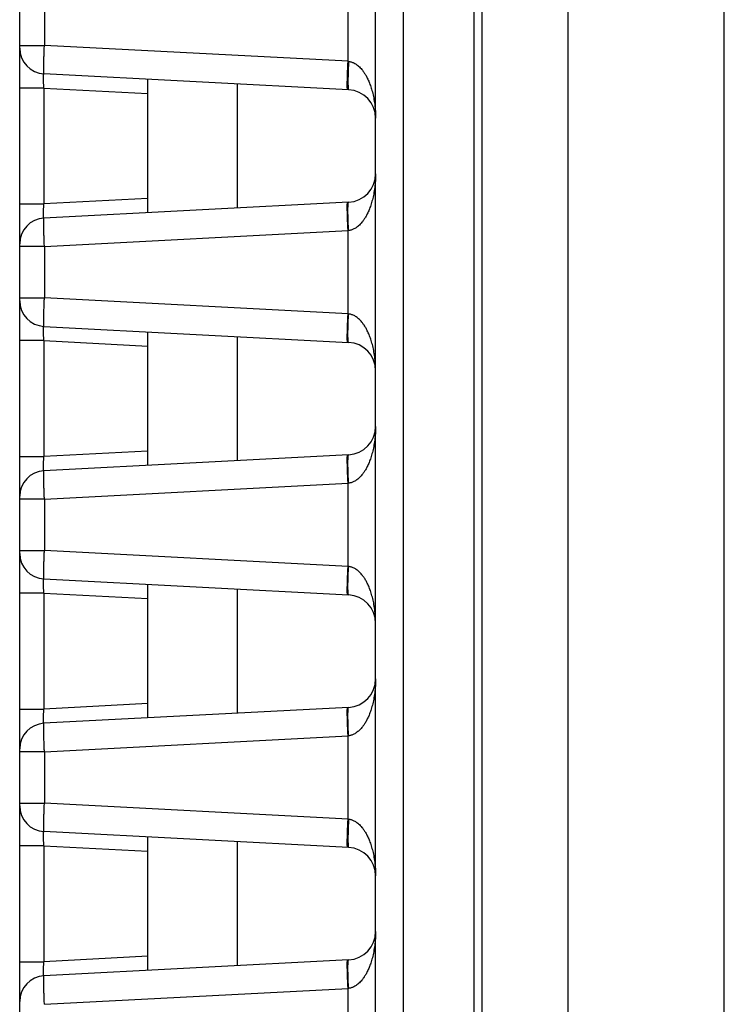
# Model space of a CAD drawing. Header units: inches. Extents: x 0 to 34, y 0 to 22.
# Tile 46 of 93: x 14.974 to 15.469, y 11.515 to 12.207. Entities that reach past the tile are written whole.
import ezdxf

# ---------------------------------------------------------------- set-up
doc = ezdxf.new("R2010")
doc.units = ezdxf.units.IN
doc.header["$LTSCALE"] = 1.87
doc.header["$MEASUREMENT"] = 0
doc.layers.get('0').update_dxf_attribs({"linetype": 'CONTINUOUS'})

msp = doc.modelspace()

# ---------------------------------------------------------------- linework, layer by layer
at = {"color": 7, "linetype": 'CONTINUOUS'}
for p, q in [((15.29852, 8.62732), (15.29852, 13.40702)), ((15.29252, 13.37372), (15.29252, 8.6601)), ((15.35852, 13.1896), (15.35852, 8.59836)), ((15.22352, 11.27937), (15.22352, 13.04392)), ((15.46852, 11.12521), (15.46852, 13.04521)), ((15.24282, 12.98975), (15.24282, 11.26417)), ((14.97352, 11.02747), (14.97352, 12.93102)), ((15.20422, 12.17797), (15.20422, 12.23645)), ((14.99089, 12.22527), (14.99089, 12.18915)), ((14.97352, 12.18915), (14.99089, 12.18915)), ((15.20422, 12.17797), (14.99089, 12.18915)), ((15.20456, 12.17793), (15.20422, 12.17797)), ((15.20456, 12.15796), (14.99058, 12.16917)), ((15.06352, 12.07156), (15.06352, 12.16535)), ((14.99058, 12.15919), (14.97352, 12.15919)), ((14.99058, 12.15919), (14.99058, 12.07773)), ((14.99058, 12.15919), (15.06352, 12.15537)), ((15.12652, 12.07486), (15.12652, 12.16205)), ((15.06352, 12.08155), (14.99058, 12.07773)), ((14.97352, 12.07773), (14.99058, 12.07773)), ((15.20456, 12.07895), (14.99058, 12.06774)), ((14.99089, 12.04777), (15.20422, 12.05895)), ((15.20422, 12.05895), (15.20456, 12.05898)), ((15.20422, 12.00047), (15.20422, 12.05895)), ((14.99089, 12.04777), (14.97352, 12.04777)), ((14.99089, 12.04777), (14.99089, 12.01165)), ((14.97352, 12.01165), (14.99089, 12.01165)), ((15.20422, 12.00047), (14.99089, 12.01165)), ((15.20456, 12.00043), (15.20422, 12.00047)), ((14.99058, 11.99167), (15.20456, 11.98046)), ((15.06352, 11.89406), (15.06352, 11.98785)), ((15.12652, 11.89736), (15.12652, 11.98455)), ((14.99058, 11.98169), (14.97352, 11.98169)), ((14.99058, 11.98169), (14.99058, 11.90023)), ((14.99058, 11.98169), (15.06352, 11.97787)), ((15.06352, 11.90405), (14.99058, 11.90023)), ((15.20456, 11.90145), (14.99058, 11.89024)), ((14.97352, 11.90023), (14.99058, 11.90023)), ((14.99089, 11.87027), (15.20422, 11.88145)), ((15.20422, 11.88145), (15.20456, 11.88148)), ((15.20422, 11.82297), (15.20422, 11.88145)), ((14.99089, 11.87027), (14.97352, 11.87027)), ((14.99089, 11.87027), (14.99089, 11.83415)), ((14.97352, 11.83415), (14.99089, 11.83415)), ((15.20422, 11.82297), (14.99089, 11.83415)), ((15.20456, 11.82293), (15.20422, 11.82297)), ((14.99058, 11.81417), (15.20456, 11.80296)), ((15.06352, 11.71656), (15.06352, 11.81035)), ((15.12652, 11.71986), (15.12652, 11.80705)), ((14.99058, 11.80419), (14.97352, 11.80419)), ((14.99058, 11.80419), (14.99058, 11.72273)), ((14.99058, 11.80419), (15.06352, 11.80037)), ((14.97352, 11.72273), (14.99058, 11.72273)), ((15.06352, 11.72655), (14.99058, 11.72273)), ((15.20456, 11.72395), (14.99058, 11.71274)), ((14.99089, 11.69277), (15.20422, 11.70395)), ((15.20422, 11.70395), (15.20456, 11.70398)), ((15.20422, 11.64547), (15.20422, 11.70395)), ((14.99089, 11.69277), (14.97352, 11.69277)), ((14.99089, 11.69277), (14.99089, 11.65665)), ((14.97352, 11.65665), (14.99089, 11.65665)), ((15.20422, 11.64547), (14.99089, 11.65665)), ((15.20456, 11.64543), (15.20422, 11.64547)), ((15.20456, 11.62546), (14.99058, 11.63667)), ((15.06352, 11.53906), (15.06352, 11.63285)), ((14.99058, 11.62669), (14.97352, 11.62669)), ((14.99058, 11.62669), (14.99058, 11.54523)), ((14.99058, 11.62669), (15.06352, 11.62287)), ((15.12652, 11.54236), (15.12652, 11.62955)), ((15.06352, 11.54905), (14.99058, 11.54523)), ((14.97352, 11.54523), (14.99058, 11.54523)), ((15.20456, 11.54645), (14.99058, 11.53524)), ((14.99089, 11.51527), (15.20422, 11.52645)), ((15.20422, 11.52645), (15.20456, 11.52648)), ((15.20422, 11.28191), (15.20422, 11.52645))]:
    msp.add_line(p, q, dxfattribs=at)
for centre, radius, start, end in [((14.99152, 12.18715), 0.018, 180, 267), ((15.20352, 12.13799), 0.02, 0, 87), ((15.20352, 12.09893), 0.02, 273, 360), ((14.99152, 12.04976), 0.018, 93, 180), ((14.99152, 12.00965), 0.018, 180, 267), ((15.20352, 11.96049), 0.02, 0, 87), ((15.20352, 11.92143), 0.02, 273, 360), ((14.99152, 11.87226), 0.018, 93, 180), ((14.99152, 11.83215), 0.018, 180, 267), ((15.20352, 11.78299), 0.02, 0, 87), ((15.20352, 11.74393), 0.02, 273, 360), ((14.99152, 11.69476), 0.018, 93, 180), ((14.99152, 11.65465), 0.018, 180, 267), ((15.20352, 11.60549), 0.02, 0, 87), ((15.20352, 11.56643), 0.02, 273, 360), ((14.99152, 11.51726), 0.018, 93, 180)]:
    msp.add_arc(centre, radius, start, end, dxfattribs=at)
for points, knots in [([(14.99058, 12.16917), (14.99055, 12.16918), (14.99051, 12.1693), (14.99048, 12.16948), (14.99044, 12.16984), (14.99042, 12.17031), (14.9904, 12.17091), (14.99039, 12.17163), (14.99039, 12.17248), (14.99039, 12.17343), (14.9904, 12.1745), (14.99042, 12.17566), (14.99044, 12.17692), (14.99048, 12.17826), (14.99052, 12.17967), (14.99057, 12.18115), (14.99062, 12.18268), (14.99068, 12.18426), (14.99074, 12.18587), (14.99081, 12.1875), (14.99086, 12.1886), (14.99089, 12.18915)], [0, 0, 0, 0, 0.004282, 0.014815, 0.031934, 0.055599, 0.085673, 0.121968, 0.164243, 0.212213, 0.265549, 0.32389, 0.386847, 0.453993, 0.524867, 0.598979, 0.67583, 0.754899, 0.835652, 0.917543, 1, 1, 1, 1]), ([(15.20387, 12.158), (15.20384, 12.158), (15.20379, 12.15812), (15.20376, 12.15831), (15.20372, 12.15866), (15.20369, 12.15913), (15.20367, 12.15973), (15.20366, 12.16045), (15.20366, 12.1613), (15.20366, 12.16226), (15.20367, 12.16332), (15.20369, 12.16449), (15.20372, 12.16574), (15.20376, 12.16708), (15.2038, 12.1685), (15.20386, 12.16997), (15.20391, 12.17151), (15.20398, 12.17308), (15.20405, 12.17469), (15.20413, 12.17633), (15.20419, 12.17742), (15.20422, 12.17797)], [0, 0, 0, 0, 0.004451, 0.015033, 0.032179, 0.055858, 0.085935, 0.122219, 0.164474, 0.212429, 0.265765, 0.324114, 0.387068, 0.454188, 0.525024, 0.599107, 0.675944, 0.755012, 0.835764, 0.917625, 1, 1, 1, 1]), ([(15.20456, 12.17793), (15.20454, 12.17738), (15.20448, 12.17629), (15.20441, 12.17466), (15.20434, 12.17305), (15.20428, 12.17147), (15.20423, 12.16994), (15.20419, 12.16846), (15.20416, 12.16705), (15.20414, 12.16571), (15.20413, 12.16446), (15.20413, 12.16329), (15.20414, 12.16223), (15.20416, 12.16127), (15.20419, 12.16043), (15.20423, 12.1597), (15.20428, 12.1591), (15.20433, 12.15863), (15.2044, 12.15828), (15.20445, 12.15807), (15.20453, 12.15796), (15.20456, 12.15796)], [0, 0, 0, 0, 0.082256, 0.163994, 0.244595, 0.323476, 0.400093, 0.473941, 0.54455, 0.611479, 0.674275, 0.73249, 0.78571, 0.833571, 0.875776, 0.91207, 0.942228, 0.966068, 0.983479, 0.99452, 1, 1, 1, 1]), ([(15.20456, 12.17793), (15.20487, 12.1779), (15.20549, 12.17781), (15.20643, 12.17758), (15.2074, 12.17724), (15.2084, 12.1768), (15.20944, 12.17621), (15.21052, 12.17548), (15.21165, 12.17456), (15.21282, 12.17343), (15.21404, 12.17205), (15.21529, 12.17038), (15.21655, 12.16839), (15.21782, 12.16602), (15.21907, 12.16324), (15.22026, 12.16), (15.22134, 12.1563), (15.22227, 12.15216), (15.22297, 12.14766), (15.22342, 12.14289), (15.22352, 12.13964), (15.22352, 12.13799)], [0, 0, 0, 0, 0.019403, 0.039672, 0.061165, 0.084214, 0.10912, 0.136428, 0.166838, 0.201015, 0.2396, 0.283282, 0.332801, 0.388984, 0.452931, 0.525619, 0.607281, 0.697038, 0.793762, 0.895565, 1, 1, 1, 1]), ([(14.99058, 12.15919), (14.99055, 12.15952), (14.99049, 12.16017), (14.99041, 12.16115), (14.99034, 12.1621), (14.99029, 12.16302), (14.99024, 12.16391), (14.99021, 12.16474), (14.99019, 12.16553), (14.99019, 12.16625), (14.99019, 12.1669), (14.99021, 12.16748), (14.99024, 12.16798), (14.99028, 12.1684), (14.99033, 12.16873), (14.9904, 12.16896), (14.99046, 12.16912), (14.99054, 12.16918), (14.99058, 12.16917)], [0, 0, 0, 0, 0.098648, 0.195849, 0.290749, 0.38252, 0.470369, 0.553535, 0.631301, 0.70299, 0.767965, 0.825624, 0.875441, 0.916984, 0.949956, 0.974259, 0.990237, 1, 1, 1, 1]), ([(15.22352, 12.09893), (15.22352, 12.09728), (15.22342, 12.09402), (15.22297, 12.08925), (15.22227, 12.08475), (15.22134, 12.08061), (15.22026, 12.07691), (15.21907, 12.07367), (15.21782, 12.07089), (15.21655, 12.06853), (15.21529, 12.06654), (15.21404, 12.06487), (15.21282, 12.06349), (15.21165, 12.06235), (15.21052, 12.06144), (15.20944, 12.0607), (15.2084, 12.06012), (15.2074, 12.05967), (15.20643, 12.05934), (15.20549, 12.05911), (15.20487, 12.05901), (15.20456, 12.05898)], [0, 0, 0, 0, 0.104441, 0.206247, 0.302972, 0.392731, 0.474392, 0.547073, 0.611014, 0.667192, 0.71671, 0.760392, 0.798977, 0.833155, 0.863568, 0.890876, 0.915784, 0.938833, 0.960327, 0.980595, 1, 1, 1, 1]), ([(14.99058, 12.06774), (14.99054, 12.06774), (14.99046, 12.06779), (14.9904, 12.06795), (14.99033, 12.06819), (14.99028, 12.06852), (14.99024, 12.06893), (14.99021, 12.06943), (14.99019, 12.07001), (14.99019, 12.07066), (14.99019, 12.07138), (14.99021, 12.07217), (14.99024, 12.073), (14.99029, 12.07389), (14.99034, 12.07481), (14.99041, 12.07576), (14.99049, 12.07674), (14.99055, 12.0774), (14.99058, 12.07773)], [0, 0, 0, 0, 0.009757, 0.025721, 0.050012, 0.08295, 0.124418, 0.174118, 0.23165, 0.296538, 0.368229, 0.446076, 0.529365, 0.617318, 0.70914, 0.804056, 0.90128, 1, 1, 1, 1]), ([(15.20422, 12.05895), (15.20419, 12.05949), (15.20413, 12.06059), (15.20405, 12.06222), (15.20398, 12.06383), (15.20391, 12.06541), (15.20386, 12.06694), (15.2038, 12.06842), (15.20376, 12.06983), (15.20372, 12.07117), (15.20369, 12.07243), (15.20367, 12.07359), (15.20366, 12.07466), (15.20366, 12.07562), (15.20366, 12.07646), (15.20367, 12.07718), (15.20369, 12.07779), (15.20372, 12.07825), (15.20376, 12.07861), (15.20379, 12.07879), (15.20384, 12.07892), (15.20387, 12.07892)], [0, 0, 0, 0, 0.08238, 0.164241, 0.244989, 0.324052, 0.400883, 0.474964, 0.545801, 0.612928, 0.675887, 0.734235, 0.787568, 0.835519, 0.877774, 0.91406, 0.944141, 0.967822, 0.984968, 0.995549, 1, 1, 1, 1]), ([(15.20456, 12.05898), (15.20454, 12.05953), (15.20448, 12.06063), (15.20441, 12.06226), (15.20434, 12.06387), (15.20428, 12.06544), (15.20423, 12.06698), (15.20419, 12.06845), (15.20416, 12.06986), (15.20414, 12.0712), (15.20413, 12.07246), (15.20413, 12.07362), (15.20414, 12.07469), (15.20416, 12.07564), (15.20419, 12.07649), (15.20423, 12.07721), (15.20428, 12.07782), (15.20433, 12.07829), (15.2044, 12.07864), (15.20445, 12.07885), (15.20453, 12.07895), (15.20456, 12.07895)], [0, 0, 0, 0, 0.082254, 0.163991, 0.244592, 0.323472, 0.400089, 0.473937, 0.544546, 0.611475, 0.674271, 0.732486, 0.785706, 0.833567, 0.875773, 0.912067, 0.942226, 0.966066, 0.983479, 0.99452, 1, 1, 1, 1]), ([(14.99089, 12.04777), (14.99086, 12.04831), (14.99081, 12.04941), (14.99074, 12.05104), (14.99068, 12.05265), (14.99062, 12.05423), (14.99057, 12.05576), (14.99052, 12.05724), (14.99048, 12.05866), (14.99044, 12.06), (14.99042, 12.06125), (14.9904, 12.06242), (14.99039, 12.06348), (14.99039, 12.06444), (14.99039, 12.06528), (14.9904, 12.06601), (14.99042, 12.06661), (14.99044, 12.06707), (14.99048, 12.06743), (14.99051, 12.06761), (14.99055, 12.06774), (14.99058, 12.06774)], [0, 0, 0, 0, 0.082457, 0.164348, 0.245101, 0.32417, 0.401021, 0.475133, 0.546007, 0.613153, 0.67611, 0.734451, 0.787787, 0.835757, 0.878033, 0.914327, 0.944402, 0.968066, 0.985185, 0.995718, 1, 1, 1, 1]), ([(14.99058, 11.99167), (14.99055, 11.99168), (14.99051, 11.9918), (14.99048, 11.99198), (14.99044, 11.99234), (14.99042, 11.99281), (14.9904, 11.99341), (14.99039, 11.99413), (14.99039, 11.99498), (14.99039, 11.99593), (14.9904, 11.997), (14.99042, 11.99816), (14.99044, 11.99942), (14.99048, 12.00076), (14.99052, 12.00217), (14.99057, 12.00365), (14.99062, 12.00518), (14.99068, 12.00676), (14.99074, 12.00837), (14.99081, 12.01), (14.99086, 12.0111), (14.99089, 12.01165)], [0, 0, 0, 0, 0.004281, 0.014814, 0.031934, 0.055598, 0.085673, 0.121968, 0.164243, 0.212213, 0.26555, 0.323891, 0.386847, 0.453993, 0.524867, 0.59898, 0.67583, 0.754898, 0.835649, 0.917538, 1, 1, 1, 1]), ([(15.20387, 11.9805), (15.20384, 11.9805), (15.20379, 11.98062), (15.20376, 11.98081), (15.20372, 11.98116), (15.20369, 11.98163), (15.20367, 11.98223), (15.20366, 11.98295), (15.20366, 11.9838), (15.20366, 11.98476), (15.20367, 11.98582), (15.20369, 11.98699), (15.20372, 11.98824), (15.20376, 11.98958), (15.2038, 11.991), (15.20386, 11.99247), (15.20391, 11.99401), (15.20398, 11.99558), (15.20405, 11.99719), (15.20413, 11.99883), (15.20419, 11.99992), (15.20422, 12.00047)], [0, 0, 0, 0, 0.004451, 0.015033, 0.032179, 0.055858, 0.085935, 0.122219, 0.164474, 0.212428, 0.265764, 0.324113, 0.387068, 0.454188, 0.525023, 0.599107, 0.675943, 0.755012, 0.835763, 0.917624, 1, 1, 1, 1]), ([(15.20457, 11.98046), (15.20453, 11.98046), (15.20445, 11.98057), (15.2044, 11.98078), (15.20433, 11.98113), (15.20428, 11.9816), (15.20423, 11.9822), (15.20419, 11.98293), (15.20416, 11.98377), (15.20414, 11.98473), (15.20413, 11.98579), (15.20413, 11.98696), (15.20414, 11.98821), (15.20416, 11.98955), (15.20419, 11.99096), (15.20423, 11.99244), (15.20428, 11.99397), (15.20434, 11.99555), (15.20441, 11.99716), (15.20448, 11.99879), (15.20454, 11.99988), (15.20457, 12.00043)], [0, 0, 0, 0, 0.005474, 0.016514, 0.033926, 0.057763, 0.087918, 0.124209, 0.166414, 0.214278, 0.2675, 0.325713, 0.388504, 0.455425, 0.526032, 0.599883, 0.676507, 0.755396, 0.836004, 0.917745, 1, 1, 1, 1]), ([(15.22352, 11.96049), (15.22352, 11.96214), (15.22342, 11.96541), (15.22297, 11.97018), (15.22226, 11.97469), (15.22134, 11.97882), (15.22025, 11.98252), (15.21907, 11.98575), (15.21782, 11.98852), (15.21656, 11.99087), (15.2153, 11.99286), (15.21406, 11.99452), (15.21285, 11.9959), (15.21168, 11.99703), (15.21055, 11.99795), (15.20947, 11.99869), (15.20843, 11.99928), (15.20743, 11.99973), (15.20645, 12.00007), (15.2055, 12.0003), (15.20487, 12.0004), (15.20456, 12.00043)], [0, 0, 0, 0, 0.104793, 0.206736, 0.303497, 0.393213, 0.474752, 0.547222, 0.610921, 0.666883, 0.716187, 0.759656, 0.79809, 0.832238, 0.8627, 0.890077, 0.915055, 0.938211, 0.959866, 0.980343, 1, 1, 1, 1]), ([(14.99058, 11.98169), (14.99055, 11.98202), (14.99049, 11.98267), (14.99041, 11.98365), (14.99034, 11.9846), (14.99029, 11.98552), (14.99024, 11.98641), (14.99021, 11.98724), (14.99019, 11.98803), (14.99019, 11.98875), (14.99019, 11.9894), (14.99021, 11.98998), (14.99024, 11.99048), (14.99028, 11.9909), (14.99033, 11.99123), (14.9904, 11.99146), (14.99046, 11.99162), (14.99054, 11.99168), (14.99058, 11.99167)], [0, 0, 0, 0, 0.098648, 0.195849, 0.290749, 0.38252, 0.470369, 0.553535, 0.631301, 0.70299, 0.767965, 0.825624, 0.875441, 0.916984, 0.949956, 0.974259, 0.990237, 1, 1, 1, 1]), ([(15.22352, 11.92143), (15.22352, 11.91978), (15.22342, 11.91652), (15.22297, 11.91175), (15.22227, 11.90725), (15.22134, 11.90311), (15.22026, 11.89941), (15.21907, 11.89617), (15.21782, 11.89339), (15.21655, 11.89103), (15.21529, 11.88904), (15.21404, 11.88737), (15.21282, 11.88599), (15.21165, 11.88485), (15.21052, 11.88394), (15.20944, 11.8832), (15.2084, 11.88262), (15.2074, 11.88217), (15.20643, 11.88184), (15.20549, 11.88161), (15.20487, 11.88151), (15.20456, 11.88148)], [0, 0, 0, 0, 0.104441, 0.206247, 0.302972, 0.392731, 0.474392, 0.547073, 0.611014, 0.667192, 0.71671, 0.760392, 0.798977, 0.833155, 0.863568, 0.890876, 0.915784, 0.938833, 0.960327, 0.980595, 1, 1, 1, 1]), ([(15.20422, 11.88145), (15.20419, 11.88199), (15.20413, 11.88309), (15.20405, 11.88472), (15.20398, 11.88633), (15.20391, 11.88791), (15.20386, 11.88944), (15.2038, 11.89092), (15.20376, 11.89233), (15.20372, 11.89367), (15.20369, 11.89493), (15.20367, 11.89609), (15.20366, 11.89716), (15.20366, 11.89812), (15.20366, 11.89896), (15.20367, 11.89968), (15.20369, 11.90029), (15.20372, 11.90075), (15.20376, 11.90111), (15.20379, 11.90129), (15.20384, 11.90142), (15.20387, 11.90142)], [0, 0, 0, 0, 0.08238, 0.164241, 0.244989, 0.324052, 0.400883, 0.474964, 0.545801, 0.612928, 0.675887, 0.734235, 0.787568, 0.835519, 0.877774, 0.91406, 0.944141, 0.967822, 0.984968, 0.995549, 1, 1, 1, 1]), ([(15.20456, 11.88148), (15.20454, 11.88203), (15.20448, 11.88313), (15.20441, 11.88476), (15.20434, 11.88637), (15.20428, 11.88794), (15.20423, 11.88948), (15.20419, 11.89095), (15.20416, 11.89236), (15.20414, 11.8937), (15.20413, 11.89496), (15.20413, 11.89612), (15.20414, 11.89719), (15.20416, 11.89814), (15.20419, 11.89899), (15.20423, 11.89971), (15.20428, 11.90032), (15.20433, 11.90079), (15.2044, 11.90114), (15.20445, 11.90135), (15.20453, 11.90145), (15.20456, 11.90145)], [0, 0, 0, 0, 0.082254, 0.163991, 0.244592, 0.323472, 0.400089, 0.473937, 0.544546, 0.611475, 0.674271, 0.732486, 0.785706, 0.833567, 0.875773, 0.912067, 0.942226, 0.966066, 0.983479, 0.99452, 1, 1, 1, 1]), ([(14.99058, 11.89024), (14.99054, 11.89024), (14.99046, 11.89029), (14.9904, 11.89045), (14.99033, 11.89069), (14.99028, 11.89102), (14.99024, 11.89143), (14.99021, 11.89193), (14.99019, 11.89251), (14.99019, 11.89316), (14.99019, 11.89388), (14.99021, 11.89467), (14.99024, 11.8955), (14.99029, 11.89639), (14.99034, 11.89731), (14.99041, 11.89826), (14.99049, 11.89924), (14.99055, 11.8999), (14.99058, 11.90023)], [0, 0, 0, 0, 0.009757, 0.025721, 0.050012, 0.08295, 0.124418, 0.174118, 0.23165, 0.296538, 0.368229, 0.446076, 0.529365, 0.617318, 0.70914, 0.804056, 0.90128, 1, 1, 1, 1]), ([(14.99089, 11.87027), (14.99086, 11.87081), (14.99081, 11.87191), (14.99074, 11.87354), (14.99068, 11.87515), (14.99062, 11.87673), (14.99057, 11.87826), (14.99052, 11.87974), (14.99048, 11.88116), (14.99044, 11.8825), (14.99042, 11.88375), (14.9904, 11.88492), (14.99039, 11.88598), (14.99039, 11.88694), (14.99039, 11.88778), (14.9904, 11.88851), (14.99042, 11.88911), (14.99044, 11.88957), (14.99048, 11.88993), (14.99051, 11.89011), (14.99055, 11.89024), (14.99058, 11.89024)], [0, 0, 0, 0, 0.082457, 0.164348, 0.245101, 0.32417, 0.401021, 0.475133, 0.546007, 0.613153, 0.67611, 0.734451, 0.787787, 0.835757, 0.878033, 0.914327, 0.944402, 0.968066, 0.985185, 0.995718, 1, 1, 1, 1]), ([(14.99058, 11.81417), (14.99055, 11.81418), (14.99051, 11.8143), (14.99048, 11.81448), (14.99044, 11.81484), (14.99042, 11.81531), (14.9904, 11.81591), (14.99039, 11.81663), (14.99039, 11.81748), (14.99039, 11.81843), (14.9904, 11.8195), (14.99042, 11.82066), (14.99044, 11.82192), (14.99048, 11.82326), (14.99052, 11.82467), (14.99057, 11.82615), (14.99062, 11.82768), (14.99068, 11.82926), (14.99074, 11.83087), (14.99081, 11.8325), (14.99086, 11.8336), (14.99089, 11.83415)], [0, 0, 0, 0, 0.004281, 0.014814, 0.031934, 0.055598, 0.085673, 0.121968, 0.164243, 0.212213, 0.26555, 0.323891, 0.386847, 0.453993, 0.524867, 0.59898, 0.67583, 0.754898, 0.835649, 0.917538, 1, 1, 1, 1]), ([(15.20387, 11.803), (15.20384, 11.803), (15.20379, 11.80312), (15.20376, 11.80331), (15.20372, 11.80366), (15.20369, 11.80413), (15.20367, 11.80473), (15.20366, 11.80545), (15.20366, 11.8063), (15.20366, 11.80726), (15.20367, 11.80832), (15.20369, 11.80949), (15.20372, 11.81074), (15.20376, 11.81208), (15.2038, 11.8135), (15.20386, 11.81497), (15.20391, 11.81651), (15.20398, 11.81808), (15.20405, 11.81969), (15.20413, 11.82133), (15.20419, 11.82242), (15.20422, 11.82297)], [0, 0, 0, 0, 0.004451, 0.015033, 0.032179, 0.055858, 0.085935, 0.122219, 0.164474, 0.212428, 0.265764, 0.324113, 0.387068, 0.454188, 0.525023, 0.599107, 0.675943, 0.755012, 0.835763, 0.917624, 1, 1, 1, 1]), ([(15.20457, 11.80296), (15.20453, 11.80296), (15.20445, 11.80307), (15.2044, 11.80328), (15.20433, 11.80363), (15.20428, 11.8041), (15.20423, 11.8047), (15.20419, 11.80543), (15.20416, 11.80627), (15.20414, 11.80723), (15.20413, 11.80829), (15.20413, 11.80946), (15.20414, 11.81071), (15.20416, 11.81205), (15.20419, 11.81346), (15.20423, 11.81494), (15.20428, 11.81647), (15.20434, 11.81805), (15.20441, 11.81966), (15.20448, 11.82129), (15.20454, 11.82238), (15.20457, 11.82293)], [0, 0, 0, 0, 0.005474, 0.016514, 0.033926, 0.057763, 0.087918, 0.124209, 0.166414, 0.214278, 0.2675, 0.325713, 0.388504, 0.455425, 0.526032, 0.599883, 0.676507, 0.755396, 0.836004, 0.917745, 1, 1, 1, 1]), ([(15.22352, 11.78299), (15.22352, 11.78464), (15.22342, 11.78791), (15.22297, 11.79268), (15.22226, 11.79719), (15.22134, 11.80132), (15.22025, 11.80502), (15.21907, 11.80825), (15.21782, 11.81102), (15.21656, 11.81337), (15.2153, 11.81536), (15.21406, 11.81702), (15.21285, 11.8184), (15.21168, 11.81953), (15.21055, 11.82045), (15.20947, 11.82119), (15.20843, 11.82178), (15.20743, 11.82223), (15.20645, 11.82257), (15.2055, 11.8228), (15.20487, 11.8229), (15.20456, 11.82293)], [0, 0, 0, 0, 0.104793, 0.206736, 0.303497, 0.393213, 0.474752, 0.547222, 0.610921, 0.666883, 0.716187, 0.759656, 0.79809, 0.832238, 0.8627, 0.890077, 0.915055, 0.938211, 0.959866, 0.980343, 1, 1, 1, 1]), ([(14.99058, 11.80419), (14.99055, 11.80452), (14.99049, 11.80517), (14.99041, 11.80615), (14.99034, 11.8071), (14.99029, 11.80802), (14.99024, 11.80891), (14.99021, 11.80974), (14.99019, 11.81053), (14.99019, 11.81125), (14.99019, 11.8119), (14.99021, 11.81248), (14.99024, 11.81298), (14.99028, 11.8134), (14.99033, 11.81373), (14.9904, 11.81396), (14.99046, 11.81412), (14.99054, 11.81418), (14.99058, 11.81417)], [0, 0, 0, 0, 0.098648, 0.195849, 0.290749, 0.38252, 0.470369, 0.553535, 0.631301, 0.70299, 0.767965, 0.825624, 0.875441, 0.916984, 0.949956, 0.974259, 0.990237, 1, 1, 1, 1]), ([(15.22352, 11.74393), (15.22352, 11.74228), (15.22342, 11.73902), (15.22297, 11.73425), (15.22227, 11.72975), (15.22134, 11.72561), (15.22026, 11.72191), (15.21907, 11.71867), (15.21782, 11.71589), (15.21655, 11.71353), (15.21529, 11.71154), (15.21404, 11.70987), (15.21282, 11.70849), (15.21165, 11.70735), (15.21052, 11.70644), (15.20944, 11.7057), (15.2084, 11.70512), (15.2074, 11.70467), (15.20643, 11.70434), (15.20549, 11.70411), (15.20487, 11.70401), (15.20456, 11.70398)], [0, 0, 0, 0, 0.104441, 0.206247, 0.302972, 0.392731, 0.474392, 0.547073, 0.611014, 0.667192, 0.71671, 0.760392, 0.798977, 0.833155, 0.863568, 0.890876, 0.915784, 0.938833, 0.960327, 0.980595, 1, 1, 1, 1]), ([(14.99058, 11.71274), (14.99054, 11.71274), (14.99046, 11.71279), (14.9904, 11.71295), (14.99033, 11.71319), (14.99028, 11.71352), (14.99024, 11.71393), (14.99021, 11.71443), (14.99019, 11.71501), (14.99019, 11.71566), (14.99019, 11.71638), (14.99021, 11.71717), (14.99024, 11.718), (14.99029, 11.71889), (14.99034, 11.71981), (14.99041, 11.72076), (14.99049, 11.72174), (14.99055, 11.7224), (14.99058, 11.72273)], [0, 0, 0, 0, 0.009757, 0.025721, 0.050012, 0.08295, 0.124418, 0.174118, 0.23165, 0.296538, 0.368229, 0.446076, 0.529365, 0.617318, 0.70914, 0.804056, 0.90128, 1, 1, 1, 1]), ([(15.20422, 11.70395), (15.20419, 11.70449), (15.20413, 11.70559), (15.20405, 11.70722), (15.20398, 11.70883), (15.20391, 11.71041), (15.20386, 11.71194), (15.2038, 11.71342), (15.20376, 11.71483), (15.20372, 11.71617), (15.20369, 11.71743), (15.20367, 11.71859), (15.20366, 11.71966), (15.20366, 11.72062), (15.20366, 11.72146), (15.20367, 11.72218), (15.20369, 11.72279), (15.20372, 11.72325), (15.20376, 11.72361), (15.20379, 11.72379), (15.20384, 11.72392), (15.20387, 11.72392)], [0, 0, 0, 0, 0.08238, 0.164241, 0.244989, 0.324052, 0.400883, 0.474964, 0.545801, 0.612928, 0.675887, 0.734235, 0.787568, 0.835519, 0.877774, 0.91406, 0.944141, 0.967822, 0.984968, 0.995549, 1, 1, 1, 1]), ([(15.20456, 11.70398), (15.20454, 11.70453), (15.20448, 11.70563), (15.20441, 11.70726), (15.20434, 11.70887), (15.20428, 11.71044), (15.20423, 11.71198), (15.20419, 11.71345), (15.20416, 11.71486), (15.20414, 11.7162), (15.20413, 11.71746), (15.20413, 11.71862), (15.20414, 11.71969), (15.20416, 11.72064), (15.20419, 11.72149), (15.20423, 11.72221), (15.20428, 11.72282), (15.20433, 11.72329), (15.2044, 11.72364), (15.20445, 11.72385), (15.20453, 11.72395), (15.20456, 11.72395)], [0, 0, 0, 0, 0.082254, 0.163991, 0.244592, 0.323472, 0.400089, 0.473937, 0.544546, 0.611475, 0.674271, 0.732486, 0.785706, 0.833567, 0.875773, 0.912067, 0.942226, 0.966066, 0.983479, 0.99452, 1, 1, 1, 1]), ([(14.99089, 11.69277), (14.99086, 11.69331), (14.99081, 11.69441), (14.99074, 11.69604), (14.99068, 11.69765), (14.99062, 11.69923), (14.99057, 11.70076), (14.99052, 11.70224), (14.99048, 11.70366), (14.99044, 11.705), (14.99042, 11.70625), (14.9904, 11.70742), (14.99039, 11.70848), (14.99039, 11.70944), (14.99039, 11.71028), (14.9904, 11.71101), (14.99042, 11.71161), (14.99044, 11.71207), (14.99048, 11.71243), (14.99051, 11.71261), (14.99055, 11.71274), (14.99058, 11.71274)], [0, 0, 0, 0, 0.082457, 0.164348, 0.245101, 0.32417, 0.401021, 0.475133, 0.546007, 0.613153, 0.67611, 0.734451, 0.787787, 0.835757, 0.878033, 0.914327, 0.944402, 0.968066, 0.985185, 0.995718, 1, 1, 1, 1]), ([(14.99058, 11.63667), (14.99055, 11.63668), (14.99051, 11.6368), (14.99048, 11.63698), (14.99044, 11.63734), (14.99042, 11.63781), (14.9904, 11.63841), (14.99039, 11.63913), (14.99039, 11.63998), (14.99039, 11.64093), (14.9904, 11.642), (14.99042, 11.64316), (14.99044, 11.64442), (14.99048, 11.64576), (14.99052, 11.64717), (14.99057, 11.64865), (14.99062, 11.65018), (14.99068, 11.65176), (14.99074, 11.65337), (14.99081, 11.655), (14.99086, 11.6561), (14.99089, 11.65665)], [0, 0, 0, 0, 0.004282, 0.014815, 0.031934, 0.055599, 0.085673, 0.121968, 0.164243, 0.212213, 0.265549, 0.32389, 0.386847, 0.453993, 0.524867, 0.598979, 0.67583, 0.754899, 0.835652, 0.917543, 1, 1, 1, 1]), ([(15.20387, 11.6255), (15.20384, 11.6255), (15.20379, 11.62562), (15.20376, 11.62581), (15.20372, 11.62616), (15.20369, 11.62663), (15.20367, 11.62723), (15.20366, 11.62795), (15.20366, 11.6288), (15.20366, 11.62976), (15.20367, 11.63082), (15.20369, 11.63199), (15.20372, 11.63324), (15.20376, 11.63458), (15.2038, 11.636), (15.20386, 11.63747), (15.20391, 11.63901), (15.20398, 11.64058), (15.20405, 11.64219), (15.20413, 11.64383), (15.20419, 11.64492), (15.20422, 11.64547)], [0, 0, 0, 0, 0.004451, 0.015033, 0.032179, 0.055858, 0.085935, 0.122219, 0.164474, 0.212429, 0.265765, 0.324114, 0.387068, 0.454188, 0.525024, 0.599107, 0.675944, 0.755012, 0.835764, 0.917625, 1, 1, 1, 1]), ([(15.20456, 11.64543), (15.20454, 11.64488), (15.20448, 11.64379), (15.20441, 11.64216), (15.20434, 11.64055), (15.20428, 11.63897), (15.20423, 11.63744), (15.20419, 11.63596), (15.20416, 11.63455), (15.20414, 11.63321), (15.20413, 11.63196), (15.20413, 11.63079), (15.20414, 11.62973), (15.20416, 11.62877), (15.20419, 11.62793), (15.20423, 11.6272), (15.20428, 11.6266), (15.20433, 11.62613), (15.2044, 11.62578), (15.20445, 11.62557), (15.20453, 11.62546), (15.20456, 11.62546)], [0, 0, 0, 0, 0.082256, 0.163994, 0.244595, 0.323476, 0.400093, 0.473941, 0.54455, 0.611479, 0.674275, 0.73249, 0.78571, 0.833571, 0.875776, 0.91207, 0.942228, 0.966068, 0.983479, 0.99452, 1, 1, 1, 1]), ([(15.20456, 11.64543), (15.20487, 11.6454), (15.20549, 11.64531), (15.20643, 11.64508), (15.2074, 11.64474), (15.2084, 11.6443), (15.20944, 11.64371), (15.21052, 11.64298), (15.21165, 11.64206), (15.21282, 11.64093), (15.21404, 11.63955), (15.21529, 11.63788), (15.21655, 11.63589), (15.21782, 11.63352), (15.21907, 11.63074), (15.22026, 11.6275), (15.22134, 11.6238), (15.22227, 11.61966), (15.22297, 11.61516), (15.22342, 11.61039), (15.22352, 11.60714), (15.22352, 11.60549)], [0, 0, 0, 0, 0.019403, 0.039672, 0.061165, 0.084214, 0.10912, 0.136428, 0.166838, 0.201015, 0.2396, 0.283282, 0.332801, 0.388984, 0.452931, 0.525619, 0.607281, 0.697038, 0.793762, 0.895565, 1, 1, 1, 1]), ([(14.99058, 11.62669), (14.99055, 11.62702), (14.99049, 11.62767), (14.99041, 11.62865), (14.99034, 11.6296), (14.99029, 11.63052), (14.99024, 11.63141), (14.99021, 11.63224), (14.99019, 11.63303), (14.99019, 11.63375), (14.99019, 11.6344), (14.99021, 11.63498), (14.99024, 11.63548), (14.99028, 11.6359), (14.99033, 11.63623), (14.9904, 11.63646), (14.99046, 11.63662), (14.99054, 11.63668), (14.99058, 11.63667)], [0, 0, 0, 0, 0.098648, 0.195849, 0.290749, 0.38252, 0.470369, 0.553535, 0.631301, 0.70299, 0.767965, 0.825624, 0.875441, 0.916984, 0.949956, 0.974259, 0.990237, 1, 1, 1, 1]), ([(15.22352, 11.56643), (15.22352, 11.56478), (15.22342, 11.56152), (15.22297, 11.55675), (15.22227, 11.55225), (15.22134, 11.54811), (15.22026, 11.54441), (15.21907, 11.54117), (15.21782, 11.53839), (15.21655, 11.53603), (15.21529, 11.53404), (15.21404, 11.53237), (15.21282, 11.53099), (15.21165, 11.52985), (15.21052, 11.52894), (15.20944, 11.5282), (15.2084, 11.52762), (15.2074, 11.52717), (15.20643, 11.52684), (15.20549, 11.52661), (15.20487, 11.52651), (15.20456, 11.52648)], [0, 0, 0, 0, 0.104441, 0.206247, 0.302972, 0.392731, 0.474392, 0.547073, 0.611014, 0.667192, 0.71671, 0.760392, 0.798977, 0.833155, 0.863568, 0.890876, 0.915784, 0.938833, 0.960327, 0.980595, 1, 1, 1, 1]), ([(14.99058, 11.53524), (14.99054, 11.53524), (14.99046, 11.53529), (14.9904, 11.53545), (14.99033, 11.53569), (14.99028, 11.53602), (14.99024, 11.53643), (14.99021, 11.53693), (14.99019, 11.53751), (14.99019, 11.53816), (14.99019, 11.53888), (14.99021, 11.53967), (14.99024, 11.5405), (14.99029, 11.54139), (14.99034, 11.54231), (14.99041, 11.54326), (14.99049, 11.54424), (14.99055, 11.5449), (14.99058, 11.54523)], [0, 0, 0, 0, 0.009757, 0.025721, 0.050012, 0.08295, 0.124418, 0.174118, 0.23165, 0.296538, 0.368229, 0.446076, 0.529365, 0.617318, 0.70914, 0.804056, 0.90128, 1, 1, 1, 1]), ([(15.20422, 11.52645), (15.20419, 11.52699), (15.20413, 11.52809), (15.20405, 11.52972), (15.20398, 11.53133), (15.20391, 11.53291), (15.20386, 11.53444), (15.2038, 11.53592), (15.20376, 11.53733), (15.20372, 11.53867), (15.20369, 11.53993), (15.20367, 11.54109), (15.20366, 11.54216), (15.20366, 11.54312), (15.20366, 11.54396), (15.20367, 11.54468), (15.20369, 11.54529), (15.20372, 11.54575), (15.20376, 11.54611), (15.20379, 11.54629), (15.20384, 11.54642), (15.20387, 11.54642)], [0, 0, 0, 0, 0.08238, 0.164241, 0.244989, 0.324052, 0.400883, 0.474964, 0.545801, 0.612928, 0.675887, 0.734235, 0.787568, 0.835519, 0.877774, 0.91406, 0.944141, 0.967822, 0.984968, 0.995549, 1, 1, 1, 1]), ([(15.20456, 11.52648), (15.20454, 11.52703), (15.20448, 11.52813), (15.20441, 11.52976), (15.20434, 11.53137), (15.20428, 11.53294), (15.20423, 11.53448), (15.20419, 11.53595), (15.20416, 11.53736), (15.20414, 11.5387), (15.20413, 11.53996), (15.20413, 11.54112), (15.20414, 11.54219), (15.20416, 11.54314), (15.20419, 11.54399), (15.20423, 11.54471), (15.20428, 11.54532), (15.20433, 11.54579), (15.2044, 11.54614), (15.20445, 11.54635), (15.20453, 11.54645), (15.20456, 11.54645)], [0, 0, 0, 0, 0.082254, 0.163991, 0.244592, 0.323472, 0.400089, 0.473937, 0.544546, 0.611475, 0.674271, 0.732486, 0.785706, 0.833567, 0.875773, 0.912067, 0.942226, 0.966066, 0.983479, 0.99452, 1, 1, 1, 1]), ([(14.99089, 11.51527), (14.99086, 11.51581), (14.99081, 11.51691), (14.99074, 11.51854), (14.99068, 11.52015), (14.99062, 11.52173), (14.99057, 11.52326), (14.99052, 11.52474), (14.99048, 11.52616), (14.99044, 11.5275), (14.99042, 11.52875), (14.9904, 11.52992), (14.99039, 11.53098), (14.99039, 11.53194), (14.99039, 11.53278), (14.9904, 11.53351), (14.99042, 11.53411), (14.99044, 11.53457), (14.99048, 11.53493), (14.99051, 11.53511), (14.99055, 11.53524), (14.99058, 11.53524)], [0, 0, 0, 0, 0.082457, 0.164348, 0.245101, 0.32417, 0.401021, 0.475133, 0.546007, 0.613153, 0.67611, 0.734451, 0.787787, 0.835757, 0.878033, 0.914327, 0.944402, 0.968066, 0.985185, 0.995718, 1, 1, 1, 1])]:
    msp.add_open_spline(points, degree=3, knots=knots, dxfattribs=at)

doc.saveas('drawing.dxf')
